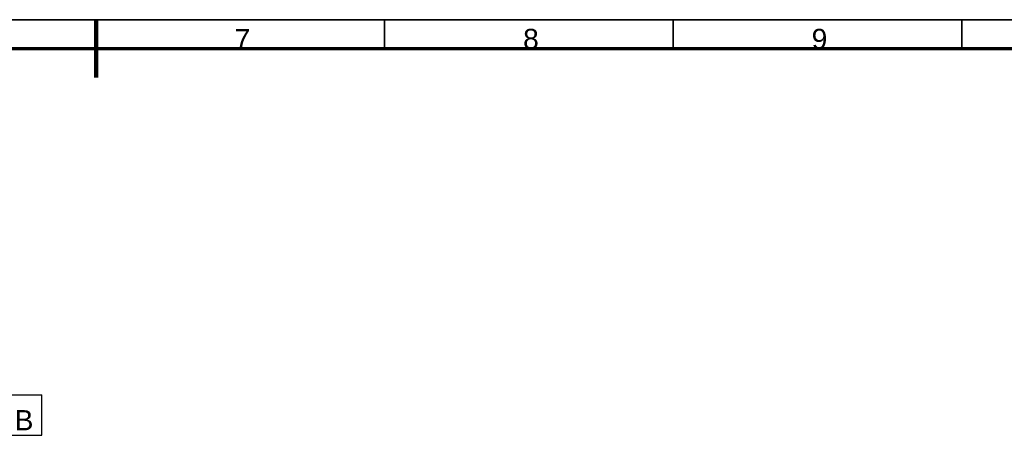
# Model space of a CAD drawing. Header units: millimetres. Extents: x 0 to 594, y 0 to 420.
# Tile 7 of 8: x 284 to 454, y 343 to 415. Entities that reach past the tile are written whole.
import ezdxf

# ---------------------------------------------------------------- set-up
doc = ezdxf.new("R2010")
doc.units = ezdxf.units.MM
doc.layers.add('1', color=7, linetype='Continuous', true_color=0xffffff)
doc.layers.add('256', color=7, linetype='Continuous', true_color=0xffffff)
doc.styles.add('Arial', font='Arial')

# ---------------------------------------------------------------- blocks, each defined once
blk = doc.blocks.new('FCFEntity5', base_point=(281.04, 346.45))
at = {"layer": '1', "color": 18, "linetype": 'Continuous', "lineweight": 25}
for p, q in [((281.04, 342.95), (281.04, 349.95)), ((281.04, 349.95), (287.63, 349.95)), ((287.63, 342.95), (287.63, 349.95)), ((281.04, 342.95), (287.63, 342.95))]:
    blk.add_line(p, q, dxfattribs=at)
at = {"layer": '1', "color": 18, "linetype": 'Continuous', "lineweight": 25, "insert": (282.89, 343.82), "char_height": 3.5, "attachment_point": 7, "line_spacing_factor": 1.047437, "style": 'Arial'}
blk.add_mtext('\\fArial|b0|i0;\\W1.0000;B', dxfattribs=at)

msp = doc.modelspace()

# ---------------------------------------------------------------- linework, layer by layer
at = {"layer": '256', "color": 18, "linetype": 'Continuous', "lineweight": 35}
for p, q in [((15, 415), (589, 415)), ((297, 415), (297, 410)), ((347, 415), (347, 410)), ((397, 415), (397, 410)), ((447, 415), (447, 410))]:
    msp.add_line(p, q, dxfattribs=at)
at = {"layer": '256', "color": 18, "linetype": 'Continuous', "lineweight": 200}
for q in [(297, 415), (297, 405)]:
    msp.add_line((297, 410), q, dxfattribs=at)
at = {"layer": '256', "color": 18, "linetype": 'Continuous', "lineweight": 70}
msp.add_line((20, 410), (584, 410), dxfattribs=at)

# ---------------------------------------------------------------- block references
at = {"layer": '1', "color": 18, "linetype": 'Continuous', "lineweight": 35}
msp.add_blockref('FCFEntity5', (281.036, 346.448), dxfattribs=at)

# ---------------------------------------------------------------- texts
at = {"layer": '256', "color": 18, "linetype": 'Continuous', "lineweight": 13, "char_height": 3.5, "attachment_point": 7, "line_spacing_factor": 1.047437, "style": 'Arial'}
for s, insert in [('\\fArial|b0|i0;\\W1.0000;7', (321.001, 409.871)), ('\\fArial|b0|i0;\\W1.0000;8', (371.001, 409.864)), ('\\fArial|b0|i0;\\W1.0000;9', (421.001, 409.864))]:
    msp.add_mtext(s, dxfattribs=dict(at, insert=insert))

doc.saveas('drawing.dxf')
